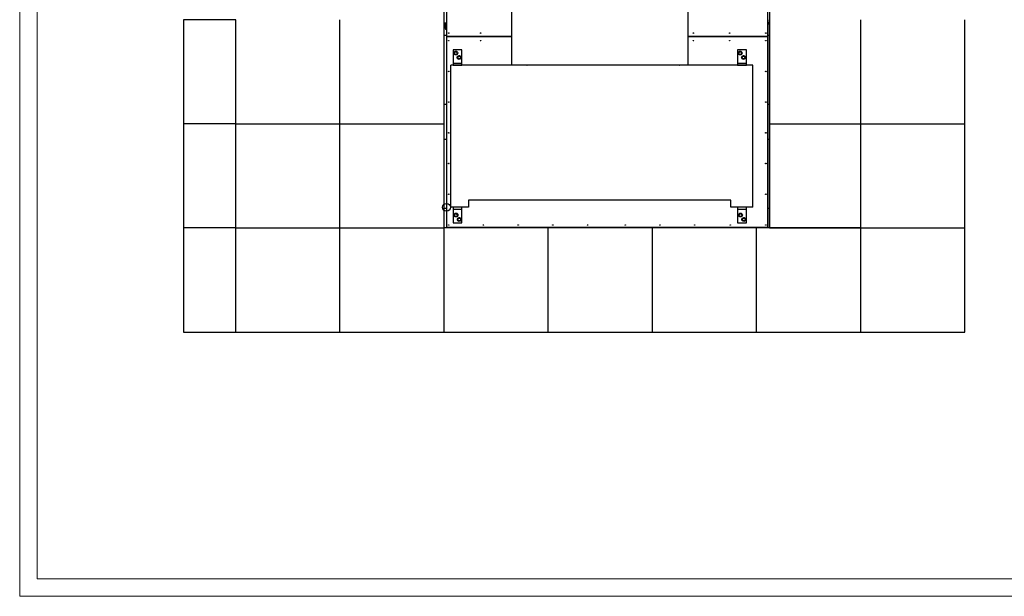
# Model space of a CAD drawing. Header units: millimetres. Extents: x 0 to 849, y 0 to 594.
# Tile 1 of 84: x 0 to 284, y 0 to 166. Entities that reach past the tile are written whole.
import ezdxf

# ---------------------------------------------------------------- set-up
doc = ezdxf.new("R2010")
doc.units = ezdxf.units.MM
doc.layers.add('TRAIT-FORT', color=4, linetype='Continuous', lineweight=25)

msp = doc.modelspace()

# ---------------------------------------------------------------- linework, layer by layer
at = {"color": 7, "linetype": 'Continuous', "lineweight": 18}
for p, q in [((0, 594), (0, 0)), ((5, 589), (5, 5)), ((836, 5), (5, 5)), ((841, 0), (0, 0))]:
    msp.add_line(p, q, dxfattribs=at)
at = {"color": 7, "linetype": 'Continuous'}
for p, q in [((122.223, 106.148), (122.223, 175.334)), ((215.987, 175.334), (215.987, 106.148)), ((215.987, 106.148), (122.223, 106.148))]:
    msp.add_line(p, q, dxfattribs=at)
msp.add_circle((122.937, 112.084), 1.142, dxfattribs=at)
msp.add_circle((122.937, 112.084), 1.142, dxfattribs=at)
at = {"layer": 'TRAIT-FORT', "color": 4, "linetype": 'Continuous', "lineweight": 25}
for p, q in [((141.67, 230.546), (141.67, 153.082)), ((192.47, 230.546), (192.47, 153.082)), ((122.937, 175.834), (122.937, 161.356)), ((215.437, 161.356), (215.437, 175.834)), ((47.223, 166.148), (47.223, 136.148)), ((62.223, 166.148), (47.223, 166.148)), ((62.223, 136.148), (62.223, 166.148)), ((92.223, 136.148), (92.223, 166.148)), ((122.223, 136.148), (122.223, 166.148)), ((122.223, 165.234), (122.937, 165.234)), ((122.223, 164.834), (122.437, 164.834)), ((122.437, 164.834), (122.437, 164.434)), ((122.437, 164.834), (122.937, 164.834)), ((215.987, 165.234), (215.437, 165.234)), ((215.987, 164.834), (215.437, 164.834)), ((215.987, 136.148), (215.987, 166.148)), ((242.223, 136.148), (242.223, 166.148)), ((272.223, 136.148), (272.223, 166.148)), ((122.437, 164.434), (122.223, 164.434)), ((122.223, 161.724), (122.937, 161.724)), ((122.262, 164.434), (122.262, 164.309)), ((122.937, 164.309), (122.262, 164.309)), ((122.462, 164.309), (122.389, 164.235)), ((122.389, 163.882), (122.389, 164.235)), ((122.393, 163.878), (122.462, 163.809)), ((122.437, 164.434), (122.937, 164.434)), ((122.522, 163.809), (122.462, 163.809)), ((122.93, 163.809), (122.522, 163.809)), ((122.637, 163.809), (122.637, 163.434)), ((122.637, 163.434), (122.712, 163.359)), ((122.637, 163.434), (122.937, 163.434)), ((122.656, 163.882), (122.656, 164.235)), ((122.937, 163.359), (122.712, 163.359)), ((215.437, 161.724), (215.987, 161.724)), ((122.937, 161.356), (122.937, 161.311)), ((122.937, 161.356), (141.67, 161.356)), ((122.937, 161.311), (122.937, 106.334)), ((122.937, 161.311), (141.67, 161.311)), ((192.47, 161.356), (215.437, 161.356)), ((192.47, 161.311), (215.437, 161.311)), ((215.437, 161.311), (215.437, 161.356)), ((215.437, 106.334), (215.437, 161.311)), ((127.376, 157.486), (124.836, 157.486)), ((124.836, 157.486), (124.836, 153.541)), ((127.376, 153.541), (127.376, 157.486)), ((209.304, 157.486), (206.764, 157.486)), ((206.764, 157.486), (206.764, 153.567)), ((209.304, 153.567), (209.304, 157.486)), ((127.376, 153.541), (124.836, 153.541)), ((124.836, 153.541), (124.836, 153.041)), ((127.376, 153.041), (127.376, 153.541)), ((209.304, 153.567), (206.764, 153.567)), ((206.764, 153.567), (206.764, 153.067)), ((209.304, 153.067), (209.304, 153.567)), ((124.131, 112.084), (124.131, 153.041)), ((211.132, 153.041), (124.131, 153.041)), ((124.836, 153.041), (127.376, 153.041)), ((127.376, 153.041), (127.376, 153.041)), ((192.47, 153.082), (141.67, 153.082)), ((146.098, 153.041), (146.162, 153.082)), ((190.04, 153.041), (190.104, 153.082)), ((206.764, 153.067), (209.304, 153.067)), ((211.132, 112.084), (211.132, 153.041)), ((122.937, 141.724), (122.223, 141.724)), ((215.987, 141.724), (215.437, 141.724)), ((62.223, 136.148), (47.223, 136.148)), ((47.223, 136.148), (47.223, 106.148)), ((62.223, 106.148), (62.223, 136.148)), ((62.223, 136.148), (92.223, 136.148)), ((92.223, 136.148), (122.223, 136.148)), ((92.223, 106.148), (92.223, 136.148)), ((122.223, 106.148), (122.223, 136.148)), ((215.987, 136.148), (242.223, 136.148)), ((215.987, 106.148), (215.987, 136.148)), ((242.223, 136.148), (272.223, 136.148)), ((242.223, 106.148), (242.223, 136.148)), ((272.223, 106.148), (272.223, 136.148)), ((122.223, 131.724), (122.937, 131.724)), ((215.437, 131.724), (215.987, 131.724)), ((204.852, 114.128), (129.287, 114.128)), ((129.287, 114.128), (129.287, 112.084)), ((204.852, 112.084), (204.852, 114.128)), ((122.937, 111.724), (122.223, 111.724)), ((129.287, 112.084), (124.131, 112.084)), ((124.836, 112.084), (124.836, 111.584)), ((124.836, 111.584), (127.376, 111.584)), ((124.836, 111.584), (124.836, 107.639)), ((127.376, 111.584), (127.376, 112.084)), ((127.376, 107.639), (127.376, 111.584)), ((211.132, 112.084), (204.852, 112.084)), ((206.764, 112.084), (206.764, 111.584)), ((206.764, 111.584), (209.304, 111.584)), ((206.764, 111.584), (206.764, 107.639)), ((209.304, 111.584), (209.304, 112.084)), ((209.304, 107.639), (209.304, 111.584)), ((215.987, 111.724), (215.437, 111.724)), ((47.223, 106.148), (47.223, 76.148)), ((62.223, 106.148), (47.223, 106.148)), ((62.223, 76.148), (62.223, 106.148)), ((62.223, 106.148), (92.223, 106.148)), ((92.223, 106.148), (122.223, 106.148)), ((92.223, 76.148), (92.223, 106.148)), ((122.223, 76.148), (122.223, 106.148)), ((152.223, 106.148), (122.223, 106.148)), ((122.937, 106.334), (215.437, 106.334)), ((123.937, 106.148), (123.937, 106.334)), ((124.337, 106.148), (124.337, 106.334)), ((124.836, 107.639), (127.376, 107.639)), ((127.537, 106.148), (127.537, 106.334)), ((127.937, 106.148), (127.937, 106.334)), ((152.223, 76.148), (152.223, 106.148)), ((182.223, 106.148), (152.223, 106.148)), ((182.223, 76.148), (182.223, 106.148)), ((212.223, 106.148), (182.223, 106.148)), ((206.764, 107.639), (209.304, 107.639)), ((212.223, 76.148), (212.223, 106.148)), ((242.223, 106.148), (212.223, 106.148)), ((215.987, 106.148), (242.223, 106.148)), ((242.223, 106.148), (272.223, 106.148)), ((242.223, 76.148), (242.223, 106.148)), ((272.223, 76.148), (272.223, 106.148)), ((47.223, 76.148), (62.223, 76.148)), ((62.223, 76.148), (92.223, 76.148)), ((92.223, 76.148), (122.223, 76.148)), ((122.223, 76.148), (152.223, 76.148)), ((152.223, 76.148), (182.223, 76.148)), ((182.223, 76.148), (212.223, 76.148)), ((212.223, 76.148), (242.223, 76.148)), ((242.223, 76.148), (272.223, 76.148))]:
    msp.add_line(p, q, dxfattribs=at)
at = {"layer": 'TRAIT-FORT', "color": 4, "linetype": 'Continuous', "lineweight": 25, "flags": 128}
for points in [[(125.56, 161.356), (125.533, 161.336), (125.508, 161.311)], [(125.866, 161.311), (125.841, 161.336), (125.815, 161.356)], [(212.56, 161.356), (212.533, 161.336), (212.508, 161.311)], [(212.866, 161.311), (212.841, 161.336), (212.815, 161.356)], [(144.035, 153.082), (144.094, 153.045), (144.099, 153.041)], [(187.977, 153.082), (188.036, 153.045), (188.041, 153.041)], [(123.017, 106.148), (122.992, 106.263), (122.979, 106.334)], [(123.03, 106.334), (123.032, 106.322), (123.068, 106.148)], [(128.806, 106.148), (128.842, 106.322), (128.845, 106.334)], [(128.895, 106.334), (128.882, 106.263), (128.858, 106.148)]]:
    msp.add_lwpolyline(points, dxfattribs=at)
at = {"layer": 'TRAIT-FORT', "color": 4, "linetype": 'Continuous', "lineweight": 25}
for centre, radius in [((123.567, 162.281), 0.09), ((132.739, 162.281), 0.09), ((194.054, 162.281), 0.09), ((204.483, 162.281), 0.09), ((214.911, 162.281), 0.09), ((123.567, 160.104), 0.09), ((132.739, 160.104), 0.09), ((194.054, 160.104), 0.09), ((204.483, 160.104), 0.09), ((214.911, 160.104), 0.09), ((125.598, 156.534), 0.55), ((125.598, 156.534), 0.404), ((207.526, 156.534), 0.55), ((207.526, 156.534), 0.404), ((126.55, 155.264), 0.55), ((126.55, 155.264), 0.404), ((208.478, 155.264), 0.55), ((208.478, 155.264), 0.404), ((123.567, 151.252), 0.09), ((214.911, 151.252), 0.09), ((123.567, 142.4), 0.09), ((214.911, 142.4), 0.09), ((123.567, 133.548), 0.09), ((214.911, 133.548), 0.09), ((123.567, 124.696), 0.09), ((214.911, 124.696), 0.09), ((123.567, 115.844), 0.09), ((214.911, 115.844), 0.09), ((125.661, 109.861), 0.55), ((125.661, 109.861), 0.404), ((126.614, 108.591), 0.55), ((126.614, 108.591), 0.404), ((207.589, 109.861), 0.55), ((207.589, 109.861), 0.404), ((208.542, 108.591), 0.55), ((208.542, 108.591), 0.404), ((123.567, 106.993), 0.09), ((133.567, 106.993), 0.09), ((143.567, 106.993), 0.09), ((153.567, 106.993), 0.09), ((163.567, 106.993), 0.09), ((174.411, 106.993), 0.09), ((184.411, 106.993), 0.09), ((194.411, 106.993), 0.09), ((204.661, 106.993), 0.09), ((214.911, 106.993), 0.09)]:
    msp.add_circle(centre, radius, dxfattribs=at)
for points, knots in [([(122.522, 164.309), (122.499, 164.305), (122.452, 164.296), (122.41, 164.255), (122.389, 164.235)], [0, 0, 0, 0, 0.504, 1, 1, 1, 1]), ([(122.389, 163.882), (122.401, 163.871), (122.419, 163.853), (122.444, 163.835), (122.471, 163.819), (122.494, 163.811), (122.514, 163.809), (122.52, 163.809), (122.522, 163.809)], [0, 0, 0, 0, 0.2875287, 0.4322611, 0.5754484, 0.8796528, 0.9397873, 1, 1, 1, 1]), ([(122.656, 164.235), (122.638, 164.252), (122.601, 164.287), (122.554, 164.307), (122.528, 164.309), (122.522, 164.309)], [0, 0, 0, 0, 0.4323851, 0.8795539, 1, 1, 1, 1]), ([(122.522, 163.809), (122.546, 163.813), (122.593, 163.821), (122.635, 163.862), (122.656, 163.882)], [0, 0, 0, 0, 0.504, 1, 1, 1, 1]), ([(122.93, 164.309), (122.926, 164.309), (122.888, 164.308), (122.815, 164.298), (122.739, 164.273), (122.687, 164.25), (122.666, 164.24), (122.656, 164.235)], [0, 0, 0, 0, 0.0483666, 0.3993128, 0.7629322, 0.8813769, 1, 1, 1, 1]), ([(122.656, 163.882), (122.677, 163.873), (122.727, 163.848), (122.814, 163.82), (122.886, 163.809), (122.926, 163.809), (122.93, 163.809)], [0, 0, 0, 0, 0.2370392, 0.5890192, 0.9516306, 1, 1, 1, 1]), ([(125.111, 156.473), (125.127, 156.512), (125.161, 156.592), (125.211, 156.709), (125.258, 156.822), (125.287, 156.89), (125.302, 156.925)], [0, 0, 0, 0, 0.2646049, 0.5349477, 0.7653431, 1, 1, 1, 1]), ([(125.111, 156.473), (125.137, 156.439), (125.188, 156.371), (125.265, 156.269), (125.339, 156.171), (125.384, 156.112), (125.407, 156.082)], [0, 0, 0, 0, 0.2646049, 0.5349477, 0.7653431, 1, 1, 1, 1]), ([(125.789, 156.986), (125.727, 156.978), (125.624, 156.965), (125.476, 156.947), (125.376, 156.934), (125.318, 156.927), (125.302, 156.925)], [0, 0, 0, 0, 0.3855495, 0.6376419, 0.8965462, 1, 1, 1, 1]), ([(125.894, 156.142), (125.832, 156.135), (125.729, 156.122), (125.581, 156.103), (125.481, 156.091), (125.423, 156.084), (125.407, 156.082)], [0, 0, 0, 0, 0.3855495, 0.6376419, 0.8965462, 1, 1, 1, 1]), ([(126.085, 156.594), (126.059, 156.628), (126.007, 156.697), (125.93, 156.799), (125.857, 156.896), (125.812, 156.956), (125.789, 156.986)], [0, 0, 0, 0, 0.2646049, 0.5349477, 0.7653431, 1, 1, 1, 1]), ([(126.085, 156.594), (126.068, 156.555), (126.035, 156.476), (125.985, 156.358), (125.938, 156.246), (125.909, 156.177), (125.894, 156.142)], [0, 0, 0, 0, 0.2646049, 0.5349477, 0.7653431, 1, 1, 1, 1]), ([(207.039, 156.473), (207.055, 156.512), (207.089, 156.592), (207.138, 156.709), (207.186, 156.822), (207.215, 156.89), (207.23, 156.925)], [0, 0, 0, 0, 0.2646049, 0.5349477, 0.7653431, 1, 1, 1, 1]), ([(207.039, 156.473), (207.064, 156.439), (207.116, 156.371), (207.193, 156.269), (207.267, 156.171), (207.312, 156.112), (207.335, 156.082)], [0, 0, 0, 0, 0.2646049, 0.5349477, 0.7653431, 1, 1, 1, 1]), ([(207.717, 156.986), (207.655, 156.978), (207.552, 156.965), (207.403, 156.947), (207.304, 156.934), (207.246, 156.927), (207.23, 156.925)], [0, 0, 0, 0, 0.3855495, 0.6376419, 0.8965462, 1, 1, 1, 1]), ([(207.822, 156.142), (207.76, 156.135), (207.657, 156.122), (207.508, 156.103), (207.408, 156.091), (207.351, 156.084), (207.335, 156.082)], [0, 0, 0, 0, 0.3855495, 0.6376419, 0.8965462, 1, 1, 1, 1]), ([(208.013, 156.594), (207.987, 156.628), (207.935, 156.697), (207.858, 156.799), (207.784, 156.896), (207.739, 156.956), (207.717, 156.986)], [0, 0, 0, 0, 0.2646049, 0.5349477, 0.7653431, 1, 1, 1, 1]), ([(208.013, 156.594), (207.996, 156.555), (207.962, 156.476), (207.913, 156.358), (207.865, 156.246), (207.836, 156.177), (207.822, 156.142)], [0, 0, 0, 0, 0.2646049, 0.5349477, 0.7653431, 1, 1, 1, 1]), ([(126.063, 155.203), (126.08, 155.242), (126.113, 155.322), (126.163, 155.439), (126.211, 155.552), (126.24, 155.62), (126.254, 155.655)], [0, 0, 0, 0, 0.2646049, 0.5349477, 0.7653431, 1, 1, 1, 1]), ([(126.063, 155.203), (126.089, 155.169), (126.141, 155.101), (126.218, 154.999), (126.291, 154.901), (126.337, 154.842), (126.359, 154.812)], [0, 0, 0, 0, 0.2646049, 0.5349477, 0.7653431, 1, 1, 1, 1]), ([(126.741, 155.716), (126.679, 155.708), (126.577, 155.695), (126.428, 155.677), (126.328, 155.664), (126.271, 155.657), (126.254, 155.655)], [0, 0, 0, 0, 0.3855495, 0.6376419, 0.8965462, 1, 1, 1, 1]), ([(126.846, 154.872), (126.784, 154.865), (126.682, 154.852), (126.533, 154.833), (126.433, 154.821), (126.376, 154.814), (126.359, 154.812)], [0, 0, 0, 0, 0.3855495, 0.6376419, 0.8965462, 1, 1, 1, 1]), ([(127.037, 155.324), (127.012, 155.358), (126.96, 155.427), (126.883, 155.529), (126.809, 155.626), (126.764, 155.686), (126.741, 155.716)], [0, 0, 0, 0, 0.2646049, 0.5349477, 0.7653431, 1, 1, 1, 1]), ([(127.037, 155.324), (127.021, 155.285), (126.987, 155.206), (126.938, 155.088), (126.89, 154.976), (126.861, 154.907), (126.846, 154.872)], [0, 0, 0, 0, 0.2646049, 0.5349477, 0.7653431, 1, 1, 1, 1]), ([(207.991, 155.203), (208.008, 155.242), (208.041, 155.322), (208.091, 155.439), (208.138, 155.552), (208.167, 155.62), (208.182, 155.655)], [0, 0, 0, 0, 0.2646049, 0.5349477, 0.7653431, 1, 1, 1, 1]), ([(207.991, 155.203), (208.017, 155.169), (208.069, 155.101), (208.146, 154.999), (208.219, 154.901), (208.264, 154.842), (208.287, 154.812)], [0, 0, 0, 0, 0.2646049, 0.5349477, 0.7653431, 1, 1, 1, 1]), ([(208.669, 155.716), (208.607, 155.708), (208.505, 155.695), (208.356, 155.677), (208.256, 155.664), (208.198, 155.657), (208.182, 155.655)], [0, 0, 0, 0, 0.3855495, 0.6376419, 0.8965462, 1, 1, 1, 1]), ([(208.774, 154.872), (208.712, 154.865), (208.61, 154.852), (208.461, 154.833), (208.361, 154.821), (208.303, 154.814), (208.287, 154.812)], [0, 0, 0, 0, 0.3855495, 0.6376419, 0.8965462, 1, 1, 1, 1]), ([(208.965, 155.324), (208.939, 155.358), (208.887, 155.427), (208.81, 155.529), (208.737, 155.626), (208.692, 155.686), (208.669, 155.716)], [0, 0, 0, 0, 0.2646049, 0.5349477, 0.7653431, 1, 1, 1, 1]), ([(208.965, 155.324), (208.948, 155.285), (208.915, 155.206), (208.865, 155.088), (208.818, 154.976), (208.789, 154.907), (208.774, 154.872)], [0, 0, 0, 0, 0.2646049, 0.5349477, 0.7653431, 1, 1, 1, 1]), ([(125.174, 109.801), (125.191, 109.84), (125.224, 109.919), (125.274, 110.037), (125.322, 110.149), (125.351, 110.218), (125.365, 110.253)], [0, 0, 0, 0, 0.2646049, 0.5349477, 0.7653431, 1, 1, 1, 1]), ([(125.174, 109.801), (125.2, 109.767), (125.252, 109.698), (125.329, 109.596), (125.402, 109.499), (125.448, 109.439), (125.47, 109.409)], [0, 0, 0, 0, 0.2646049, 0.5349477, 0.7653431, 1, 1, 1, 1]), ([(125.852, 110.313), (125.79, 110.306), (125.688, 110.293), (125.539, 110.274), (125.439, 110.262), (125.382, 110.255), (125.365, 110.253)], [0, 0, 0, 0, 0.3855495, 0.6376419, 0.8965462, 1, 1, 1, 1]), ([(125.957, 109.47), (125.895, 109.462), (125.793, 109.449), (125.644, 109.431), (125.544, 109.418), (125.487, 109.411), (125.47, 109.409)], [0, 0, 0, 0, 0.3855495, 0.6376419, 0.8965462, 1, 1, 1, 1]), ([(126.148, 109.922), (126.123, 109.956), (126.071, 110.025), (125.994, 110.126), (125.92, 110.224), (125.875, 110.283), (125.852, 110.313)], [0, 0, 0, 0, 0.2646049, 0.5349477, 0.7653431, 1, 1, 1, 1]), ([(126.148, 109.922), (126.132, 109.883), (126.098, 109.803), (126.049, 109.686), (126.001, 109.573), (125.972, 109.505), (125.957, 109.47)], [0, 0, 0, 0, 0.2646049, 0.5349477, 0.7653431, 1, 1, 1, 1]), ([(126.127, 108.531), (126.143, 108.57), (126.177, 108.649), (126.227, 108.767), (126.274, 108.879), (126.303, 108.948), (126.318, 108.983)], [0, 0, 0, 0, 0.2646049, 0.5349477, 0.7653431, 1, 1, 1, 1]), ([(126.127, 108.531), (126.153, 108.497), (126.204, 108.428), (126.281, 108.326), (126.355, 108.229), (126.4, 108.169), (126.423, 108.139)], [0, 0, 0, 0, 0.2646049, 0.5349477, 0.7653431, 1, 1, 1, 1]), ([(126.805, 109.043), (126.743, 109.036), (126.64, 109.023), (126.492, 109.004), (126.392, 108.992), (126.334, 108.985), (126.318, 108.983)], [0, 0, 0, 0, 0.3855495, 0.6376419, 0.8965462, 1, 1, 1, 1]), ([(126.91, 108.2), (126.848, 108.192), (126.745, 108.179), (126.597, 108.161), (126.497, 108.148), (126.439, 108.141), (126.423, 108.139)], [0, 0, 0, 0, 0.3855495, 0.6376419, 0.8965462, 1, 1, 1, 1]), ([(127.101, 108.652), (127.075, 108.686), (127.023, 108.755), (126.946, 108.856), (126.873, 108.954), (126.828, 109.013), (126.805, 109.043)], [0, 0, 0, 0, 0.2646049, 0.5349477, 0.7653431, 1, 1, 1, 1]), ([(127.101, 108.652), (127.084, 108.613), (127.051, 108.533), (127.001, 108.416), (126.954, 108.303), (126.925, 108.235), (126.91, 108.2)], [0, 0, 0, 0, 0.2646049, 0.5349477, 0.7653431, 1, 1, 1, 1]), ([(207.102, 109.801), (207.119, 109.84), (207.152, 109.919), (207.202, 110.037), (207.249, 110.149), (207.278, 110.218), (207.293, 110.253)], [0, 0, 0, 0, 0.2646049, 0.5349477, 0.7653431, 1, 1, 1, 1]), ([(207.102, 109.801), (207.128, 109.767), (207.18, 109.698), (207.257, 109.596), (207.33, 109.499), (207.375, 109.439), (207.398, 109.409)], [0, 0, 0, 0, 0.2646049, 0.5349477, 0.7653431, 1, 1, 1, 1]), ([(207.78, 110.313), (207.718, 110.306), (207.616, 110.293), (207.467, 110.274), (207.367, 110.262), (207.309, 110.255), (207.293, 110.253)], [0, 0, 0, 0, 0.3855495, 0.6376419, 0.8965462, 1, 1, 1, 1]), ([(207.885, 109.47), (207.823, 109.462), (207.721, 109.449), (207.572, 109.431), (207.472, 109.418), (207.414, 109.411), (207.398, 109.409)], [0, 0, 0, 0, 0.3855495, 0.6376419, 0.8965462, 1, 1, 1, 1]), ([(208.076, 109.922), (208.05, 109.956), (207.998, 110.025), (207.921, 110.126), (207.848, 110.224), (207.803, 110.283), (207.78, 110.313)], [0, 0, 0, 0, 0.2646049, 0.5349477, 0.7653431, 1, 1, 1, 1]), ([(208.076, 109.922), (208.059, 109.883), (208.026, 109.803), (207.976, 109.686), (207.929, 109.573), (207.9, 109.505), (207.885, 109.47)], [0, 0, 0, 0, 0.2646049, 0.5349477, 0.7653431, 1, 1, 1, 1]), ([(208.055, 108.531), (208.071, 108.57), (208.105, 108.649), (208.154, 108.767), (208.202, 108.879), (208.231, 108.948), (208.246, 108.983)], [0, 0, 0, 0, 0.2646049, 0.5349477, 0.7653431, 1, 1, 1, 1]), ([(208.055, 108.531), (208.08, 108.497), (208.132, 108.428), (208.209, 108.326), (208.283, 108.229), (208.328, 108.169), (208.351, 108.139)], [0, 0, 0, 0, 0.2646049, 0.5349477, 0.7653431, 1, 1, 1, 1]), ([(208.733, 109.043), (208.671, 109.036), (208.568, 109.023), (208.419, 109.004), (208.32, 108.992), (208.262, 108.985), (208.246, 108.983)], [0, 0, 0, 0, 0.3855495, 0.6376419, 0.8965462, 1, 1, 1, 1]), ([(208.838, 108.2), (208.776, 108.192), (208.673, 108.179), (208.524, 108.161), (208.424, 108.148), (208.367, 108.141), (208.351, 108.139)], [0, 0, 0, 0, 0.3855495, 0.6376419, 0.8965462, 1, 1, 1, 1]), ([(209.029, 108.652), (209.003, 108.686), (208.951, 108.755), (208.874, 108.856), (208.8, 108.954), (208.755, 109.013), (208.733, 109.043)], [0, 0, 0, 0, 0.2646049, 0.5349477, 0.7653431, 1, 1, 1, 1]), ([(209.029, 108.652), (209.012, 108.613), (208.978, 108.533), (208.929, 108.416), (208.881, 108.303), (208.852, 108.235), (208.838, 108.2)], [0, 0, 0, 0, 0.2646049, 0.5349477, 0.7653431, 1, 1, 1, 1])]:
    msp.add_open_spline(points, degree=3, knots=knots, dxfattribs=at)

doc.saveas('drawing.dxf')
